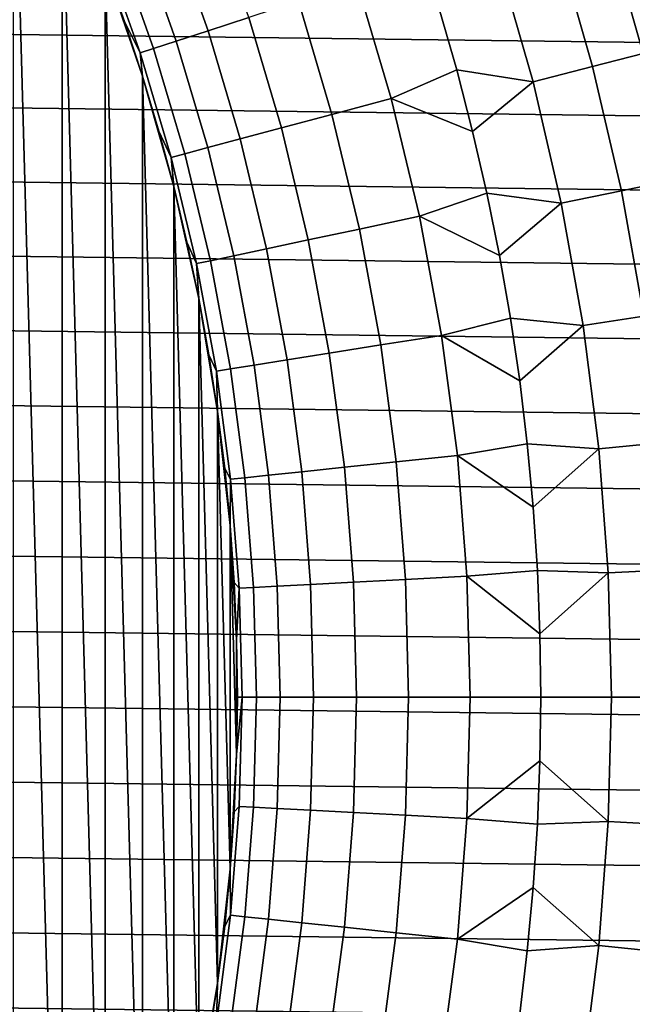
# Model space of a CAD drawing. Header units: metres. Extents: x -28 to 70, y -218 to 28.
# Tile 79 of 256: x 10.74 to 14.28, y -201.77 to -196.09. Entities that reach past the tile are written whole.
import ezdxf

# ---------------------------------------------------------------- set-up
doc = ezdxf.new("R2010")
doc.units = ezdxf.units.M
doc.layers.add('solid_10_261_432_XXX', color=7, linetype='CONTINUOUS')

msp = doc.modelspace()

# ---------------------------------------------------------------- linework, layer by layer
at = {"layer": 'solid_10_261_432_XXX'}
for points in [[(10.989297, -204.820297, 327), (10.989297, -195.179703, 327), (10.707035, -194.581573, 327)], [(10.707035, -205.418427, 327), (10.989297, -204.820297, 327), (10.707035, -194.581573, 327)], [(11.238118, -204.207687, 327), (11.238118, -195.792313, 327), (10.989297, -195.179703, 327)], [(10.989297, -204.820297, 327), (11.238118, -204.207687, 327), (10.989297, -195.179703, 327)], [(16.838461, -196.254501, 225.5), (-16.738705, -195.831268, 225.5), (-16.628321, -195.410721, 225.5), (16.738703, -195.831268, 225.5)], [(11.613377, -195.542038, 305.327637), (11.830772, -196.155945, 305.327637), (12.065636, -196.079636, 303.959106), (11.843924, -195.453537, 303.959106)], [(14.134085, -195.565399, 295.898407), (14.340552, -196.286972, 295.898407), (14.579618, -196.225082, 294.529877), (14.369709, -195.49147, 294.529877)], [(11.433764, -195.610992, 306.704865), (11.647798, -196.215408, 306.704865), (11.830772, -196.155945, 305.327637), (11.613377, -195.542038, 305.327637)], [(11.30537, -195.660278, 308.088684), (11.517, -196.257904, 308.088684), (11.647798, -196.215408, 306.704865), (11.433764, -195.610992, 306.704865)], [(13.846776, -195.655548, 297.256012), (14.049047, -196.362457, 297.256012), (14.340552, -196.286972, 295.898407), (14.134085, -195.565399, 295.898407)], [(11.228397, -195.689819, 309.476868), (11.438586, -196.283371, 309.476868), (11.517, -196.257904, 308.088684), (11.30537, -195.660278, 308.088684)], [(13.508237, -195.761765, 298.600616), (13.705563, -196.451385, 298.600616), (14.049047, -196.362457, 297.256012), (13.846776, -195.655548, 297.256012)], [(11.238135, -195.792343, 310.857483), (11.349807, -196.103607, 310.857483), (11.438586, -196.283371, 309.476868), (11.228397, -195.689819, 309.476868)], [(13.164553, -196.030487, 299.928741), (13.265558, -196.382339, 299.928741), (13.705563, -196.451385, 298.600616), (13.508237, -195.761765, 298.600616)], [(16.927511, -196.680084, 225.5), (-16.838461, -196.254517, 225.5), (-16.738705, -195.831268, 225.5), (16.838461, -196.254501, 225.5)], [(11.452862, -203.582169, 327), (11.452862, -196.417831, 327), (11.238118, -195.792313, 327)], [(11.349807, -196.103607, 310.857483), (11.238135, -195.792343, 310.857483), (11.238118, -195.792313, 327), (11.452862, -196.417831, 327)], [(11.238118, -204.207687, 327), (11.452862, -203.582169, 327), (11.238118, -195.792313, 327)], [(12.352015, -195.986588, 302.601471), (12.545134, -196.638535, 302.601471), (12.887855, -196.546707, 301.256866), (12.689462, -195.876938, 301.256866)], [(12.689462, -195.876938, 301.256866), (12.887855, -196.546707, 301.256866), (13.265558, -196.382339, 299.928741), (13.164553, -196.030487, 299.928741)], [(12.065636, -196.079636, 303.959106), (12.254275, -196.716476, 303.959106), (12.545134, -196.638535, 302.601471), (12.352015, -195.986588, 302.601471)], [(11.349807, -196.103607, 310.857483), (11.452862, -196.417831, 327), (11.45286, -196.417816, 310.857483)], [(11.349807, -196.103607, 310.857483), (11.45286, -196.417816, 310.857483), (11.438586, -196.283371, 309.476868)], [(11.830772, -196.155945, 305.327637), (12.015741, -196.780396, 305.327637), (12.254275, -196.716476, 303.959106), (12.065636, -196.079636, 303.959106)], [(11.647798, -196.215408, 306.704865), (11.829906, -196.830185, 306.704865), (12.015741, -196.780396, 305.327637), (11.830772, -196.155945, 305.327637)], [(11.517, -196.257904, 308.088684), (11.697062, -196.865784, 308.088684), (11.829906, -196.830185, 306.704865), (11.647798, -196.215408, 306.704865)], [(17.005808, -197.107773, 225.5), (-16.927511, -196.680084, 225.5), (-16.838461, -196.254517, 225.5), (16.927511, -196.680084, 225.5)], [(11.438586, -196.283371, 309.476868), (11.617423, -196.887115, 309.476868), (11.697062, -196.865784, 308.088684), (11.517, -196.257904, 308.088684)], [(11.45286, -196.417816, 310.857483), (11.547216, -196.734756, 310.857483), (11.617423, -196.887115, 309.476868), (11.438586, -196.283371, 309.476868)], [(14.049047, -196.362457, 297.256012), (14.215254, -197.07869, 297.256012), (14.510208, -197.018082, 295.898407), (14.340552, -196.286972, 295.898407)], [(12.887855, -196.546707, 301.256866), (13.357161, -196.736755, 299.928741), (13.265558, -196.382339, 299.928741)], [(13.265558, -196.382339, 299.928741), (13.357161, -196.736755, 299.928741), (13.705563, -196.451385, 298.600616)], [(13.705563, -196.451385, 298.600616), (13.867705, -197.150116, 298.600616), (14.215254, -197.07869, 297.256012), (14.049047, -196.362457, 297.256012)], [(11.547216, -196.734756, 310.857483), (11.45286, -196.417816, 310.857483), (11.452862, -196.417831, 327), (11.632806, -197.054184, 327)], [(11.632806, -202.945816, 327), (11.632806, -197.054184, 327), (11.452862, -196.417831, 327)], [(11.452862, -203.582169, 327), (11.632806, -202.945816, 327), (11.452862, -196.417831, 327)], [(13.357161, -196.736755, 299.928741), (13.439297, -197.093491, 299.928741), (13.867705, -197.150116, 298.600616), (13.705563, -196.451385, 298.600616)], [(12.545134, -196.638535, 302.601471), (12.703866, -197.299713, 302.601471), (13.050924, -197.225937, 301.256866), (12.887855, -196.546707, 301.256866)], [(12.887855, -196.546707, 301.256866), (13.050924, -197.225937, 301.256866), (13.439297, -197.093491, 299.928741), (13.357161, -196.736755, 299.928741)], [(17.073303, -197.537323, 225.5), (-17.005808, -197.107773, 225.5), (-16.927511, -196.680084, 225.5), (17.005808, -197.107773, 225.5)], [(12.254275, -196.716476, 303.959106), (12.409328, -197.36232, 303.959106), (12.703866, -197.299713, 302.601471), (12.545134, -196.638535, 302.601471)], [(11.547216, -196.734756, 310.857483), (11.632806, -197.054184, 327), (11.632803, -197.054169, 310.857483)], [(11.547216, -196.734756, 310.857483), (11.632803, -197.054169, 310.857483), (11.617423, -196.887115, 309.476868)], [(12.015741, -196.780396, 305.327637), (12.167775, -197.413666, 305.327637), (12.409328, -197.36232, 303.959106), (12.254275, -196.716476, 303.959106)], [(11.829906, -196.830185, 306.704865), (11.979589, -197.453659, 306.704865), (12.167775, -197.413666, 305.327637), (12.015741, -196.780396, 305.327637)], [(11.697062, -196.865784, 308.088684), (11.845065, -197.482254, 308.088684), (11.979589, -197.453659, 306.704865), (11.829906, -196.830185, 306.704865)], [(11.617423, -196.887115, 309.476868), (11.764418, -197.49939, 309.476868), (11.845065, -197.482254, 308.088684), (11.697062, -196.865784, 308.088684)], [(11.632803, -197.054169, 310.857483), (11.709557, -197.375824, 310.857483), (11.764418, -197.49939, 309.476868), (11.617423, -196.887115, 309.476868)], [(14.215254, -197.07869, 297.256012), (14.344971, -197.802429, 297.256012), (14.642616, -197.756836, 295.898407), (14.510208, -197.018082, 295.898407)], [(11.709557, -197.375824, 310.857483), (11.632803, -197.054169, 310.857483), (11.632806, -197.054184, 327), (11.777418, -197.699478, 327)], [(11.777418, -202.300522, 327), (11.777418, -197.699478, 327), (11.632806, -197.054184, 327)], [(11.632806, -202.945816, 327), (11.777418, -202.300522, 327), (11.632806, -197.054184, 327)], [(13.867705, -197.150116, 298.600616), (13.994251, -197.856155, 298.600616), (14.344971, -197.802429, 297.256012), (14.215254, -197.07869, 297.256012)], [(17.129948, -197.968399, 225.5), (-17.073305, -197.537323, 225.5), (-17.005808, -197.107773, 225.5), (17.073303, -197.537323, 225.5)], [(13.050924, -197.225937, 301.256866), (13.511907, -197.452286, 299.928741), (13.439297, -197.093491, 299.928741)], [(13.439297, -197.093491, 299.928741), (13.511907, -197.452286, 299.928741), (13.867705, -197.150116, 298.600616)], [(13.511907, -197.452286, 299.928741), (13.57494, -197.812881, 299.928741), (13.994251, -197.856155, 298.600616), (13.867705, -197.150116, 298.600616)], [(12.703866, -197.299713, 302.601471), (12.827778, -197.968277, 302.601471), (13.178221, -197.912781, 301.256866), (13.050924, -197.225937, 301.256866)], [(13.050924, -197.225937, 301.256866), (13.178221, -197.912781, 301.256866), (13.57494, -197.812881, 299.928741), (13.511907, -197.452286, 299.928741)], [(12.409328, -197.36232, 303.959106), (12.530367, -198.015381, 303.959106), (12.827778, -197.968277, 302.601471), (12.703866, -197.299713, 302.601471)], [(11.709557, -197.375824, 310.857483), (11.777418, -197.699478, 327), (11.777418, -197.699478, 310.857483)], [(11.709557, -197.375824, 310.857483), (11.777418, -197.699478, 310.857483), (11.764418, -197.49939, 309.476868)], [(12.167775, -197.413666, 305.327637), (12.286458, -198.054016, 305.327637), (12.530367, -198.015381, 303.959106), (12.409328, -197.36232, 303.959106)], [(11.979589, -197.453659, 306.704865), (12.096436, -198.084106, 306.704865), (12.286458, -198.054016, 305.327637), (12.167775, -197.413666, 305.327637)], [(11.764418, -197.49939, 309.476868), (11.879166, -198.11853, 309.476868), (11.9606, -198.105621, 308.088684), (11.845065, -197.482254, 308.088684)], [(11.845065, -197.482254, 308.088684), (11.9606, -198.105621, 308.088684), (12.096436, -198.084106, 306.704865), (11.979589, -197.453659, 306.704865)], [(17.175709, -198.400772, 225.5), (-17.129948, -197.968414, 225.5), (-17.073305, -197.537323, 225.5), (17.129948, -197.968399, 225.5)], [(11.777418, -197.699478, 310.857483), (11.836335, -198.024872, 310.857483), (11.879166, -198.11853, 309.476868), (11.764418, -197.49939, 309.476868)], [(11.886267, -201.648224, 327), (11.886267, -198.351776, 327), (11.777418, -197.699478, 327)], [(11.836335, -198.024872, 310.857483), (11.777418, -197.699478, 310.857483), (11.777418, -197.699478, 327), (11.886267, -198.351776, 327)], [(11.777418, -202.300522, 327), (11.886267, -201.648224, 327), (11.777418, -197.699478, 327)], [(13.178221, -197.912781, 301.256866), (13.628351, -198.175018, 299.928741), (13.57494, -197.812881, 299.928741)], [(13.57494, -197.812881, 299.928741), (13.628351, -198.175018, 299.928741), (13.994251, -197.856155, 298.600616)], [(13.994251, -197.856155, 298.600616), (14.084873, -198.567703, 298.600616), (14.437864, -198.531815, 297.256012), (14.344971, -197.802429, 297.256012)], [(13.628351, -198.175018, 299.928741), (13.672104, -198.538467, 299.928741), (14.084873, -198.567703, 298.600616), (13.994251, -197.856155, 298.600616)], [(12.827778, -197.968277, 302.601471), (12.91653, -198.642426, 302.601471), (13.269398, -198.605331, 301.256866), (13.178221, -197.912781, 301.256866)], [(13.178221, -197.912781, 301.256866), (13.269398, -198.605331, 301.256866), (13.672104, -198.538467, 299.928741), (13.628351, -198.175018, 299.928741)], [(17.210562, -198.834198, 225.5), (-17.175709, -198.400772, 225.5), (-17.129948, -197.968414, 225.5), (17.175709, -198.400772, 225.5)], [(12.530367, -198.015381, 303.959106), (12.617062, -198.673889, 303.959106), (12.91653, -198.642426, 302.601471), (12.827778, -197.968277, 302.601471)], [(11.836335, -198.024872, 310.857483), (11.886267, -198.351776, 327), (11.886265, -198.351761, 310.857483)], [(11.836335, -198.024872, 310.857483), (11.886265, -198.351761, 310.857483), (11.879166, -198.11853, 309.476868)], [(12.096436, -198.084106, 306.704865), (12.180128, -198.719818, 306.704865), (12.371465, -198.699707, 305.327637), (12.286458, -198.054016, 305.327637)], [(12.286458, -198.054016, 305.327637), (12.371465, -198.699707, 305.327637), (12.617062, -198.673889, 303.959106), (12.530367, -198.015381, 303.959106)], [(11.879166, -198.11853, 309.476868), (11.961355, -198.742813, 309.476868), (12.043352, -198.734192, 308.088684), (11.9606, -198.105621, 308.088684)], [(11.9606, -198.105621, 308.088684), (12.043352, -198.734192, 308.088684), (12.180128, -198.719818, 306.704865), (12.096436, -198.084106, 306.704865)], [(11.886265, -198.351761, 310.857483), (11.927168, -198.679901, 310.857483), (11.961355, -198.742813, 309.476868), (11.879166, -198.11853, 309.476868)], [(11.927168, -198.679901, 310.857483), (11.886265, -198.351761, 310.857483), (11.886267, -198.351776, 327), (11.959011, -199.009018, 327)], [(11.959011, -200.990982, 327), (11.959011, -199.009018, 327), (11.886267, -198.351776, 327)], [(11.886267, -201.648224, 327), (11.959011, -200.990982, 327), (11.886267, -198.351776, 327)], [(17.234476, -199.268341, 225.5), (-17.210562, -198.834213, 225.5), (-17.175709, -198.400772, 225.5), (17.210562, -198.834198, 225.5)], [(13.269398, -198.605331, 301.256866), (13.706165, -198.902939, 299.928741), (13.672104, -198.538467, 299.928741)], [(13.672104, -198.538467, 299.928741), (13.706165, -198.902939, 299.928741), (14.084873, -198.567703, 298.600616)], [(13.706165, -198.902939, 299.928741), (13.730512, -199.268188, 299.928741), (14.139339, -199.282928, 298.600616), (14.084873, -198.567703, 298.600616)], [(14.084873, -198.567703, 298.600616), (14.139339, -199.282928, 298.600616), (14.493695, -199.264969, 297.256012), (14.437864, -198.531815, 297.256012)], [(12.91653, -198.642426, 302.601471), (12.969879, -199.320282, 302.601471), (13.324203, -199.301712, 301.256866), (13.269398, -198.605331, 301.256866)], [(13.269398, -198.605331, 301.256866), (13.324203, -199.301712, 301.256866), (13.730512, -199.268188, 299.928741), (13.706165, -198.902939, 299.928741)], [(11.927168, -198.679901, 310.857483), (11.959011, -199.009018, 327), (11.959014, -199.009048, 310.857483)], [(11.927168, -198.679901, 310.857483), (11.959014, -199.009048, 310.857483), (11.961355, -198.742813, 309.476868)], [(12.371465, -198.699707, 305.327637), (12.422563, -199.348969, 305.327637), (12.669173, -199.336044, 303.959106), (12.617062, -198.673889, 303.959106)], [(12.617062, -198.673889, 303.959106), (12.669173, -199.336044, 303.959106), (12.969879, -199.320282, 302.601471), (12.91653, -198.642426, 302.601471)], [(11.961355, -198.742813, 309.476868), (12.010758, -199.370544, 309.476868), (12.093095, -199.366226, 308.088684), (12.043352, -198.734192, 308.088684)], [(12.043352, -198.734192, 308.088684), (12.093095, -199.366226, 308.088684), (12.230435, -199.359024, 306.704865), (12.180128, -198.719818, 306.704865)], [(12.180128, -198.719818, 306.704865), (12.230435, -199.359024, 306.704865), (12.422563, -199.348969, 305.327637), (12.371465, -198.699707, 305.327637)], [(11.959014, -199.009048, 310.857483), (11.981778, -199.338943, 310.857483), (12.010758, -199.370544, 309.476868), (11.961355, -198.742813, 309.476868)], [(17.247442, -199.702942, 225.5), (-17.234476, -199.268341, 225.5), (-17.210562, -198.834213, 225.5), (17.234476, -199.268341, 225.5)], [(11.995443, -200.330643, 327), (11.995443, -199.669357, 327), (11.959011, -199.009018, 327)], [(11.981778, -199.338943, 310.857483), (11.959014, -199.009048, 310.857483), (11.959011, -199.009018, 327), (11.995443, -199.669357, 327)], [(11.959011, -200.990982, 327), (11.995443, -200.330643, 327), (11.959011, -199.009018, 327)], [(17.249451, -200.137772, 225.5), (-17.247442, -199.702942, 225.5), (-17.234476, -199.268341, 225.5), (17.247442, -199.702942, 225.5)], [(12.969879, -199.320282, 302.601471), (12.987678, -200, 302.601471), (13.342489, -200, 301.256866), (13.324203, -199.301712, 301.256866)], [(13.324203, -199.301712, 301.256866), (13.745127, -199.633972, 299.928741), (13.730512, -199.268188, 299.928741)], [(13.324203, -199.301712, 301.256866), (13.342489, -200, 301.256866), (13.75, -200, 299.928741), (13.745127, -199.633972, 299.928741)], [(13.730512, -199.268188, 299.928741), (13.745127, -199.633972, 299.928741), (14.139339, -199.282928, 298.600616)], [(13.745127, -199.633972, 299.928741), (13.75, -200, 299.928741), (14.157511, -200, 298.600616), (14.139339, -199.282928, 298.600616)], [(14.139339, -199.282928, 298.600616), (14.157511, -200, 298.600616), (14.512322, -200, 297.256012), (14.493695, -199.264969, 297.256012)], [(11.981778, -199.338943, 310.857483), (11.995443, -199.669357, 327), (11.995443, -199.669342, 310.857483)], [(11.981778, -199.338943, 310.857483), (11.995443, -199.669342, 310.857483), (12.010758, -199.370544, 309.476868)], [(12.093095, -199.366226, 308.088684), (12.109691, -200, 308.088684), (12.247219, -200, 306.704865), (12.230435, -199.359024, 306.704865)], [(12.230435, -199.359024, 306.704865), (12.247219, -200, 306.704865), (12.43961, -200, 305.327637), (12.422563, -199.348969, 305.327637)], [(12.422563, -199.348969, 305.327637), (12.43961, -200, 305.327637), (12.68656, -200, 303.959106), (12.669173, -199.336044, 303.959106)], [(12.669173, -199.336044, 303.959106), (12.68656, -200, 303.959106), (12.987678, -200, 302.601471), (12.969879, -199.320282, 302.601471)], [(11.995443, -199.669342, 310.857483), (12, -200, 310.857483), (12.027242, -200, 309.476868), (12.010758, -199.370544, 309.476868)], [(12.010758, -199.370544, 309.476868), (12.027242, -200, 309.476868), (12.109691, -200, 308.088684), (12.093095, -199.366226, 308.088684)], [(17.240498, -200.572479, 225.5), (-17.249451, -200.137756, 225.5), (-17.247442, -199.702942, 225.5), (17.249451, -200.137772, 225.5)], [(12, -200, 310.857483), (11.995443, -199.669342, 310.857483), (11.995443, -199.669357, 327), (11.995443, -200.330643, 327)], [(11.981778, -200.661057, 310.857483), (12.010758, -200.629456, 309.476868), (12.027242, -200, 309.476868), (11.995443, -200.330658, 310.857483)], [(12, -200, 310.857483), (11.995443, -200.330643, 327), (11.995443, -200.330658, 310.857483)], [(12, -200, 310.857483), (11.995443, -200.330658, 310.857483), (12.027242, -200, 309.476868)], [(12.027242, -200, 309.476868), (12.010758, -200.629456, 309.476868), (12.093095, -200.633774, 308.088684), (12.109691, -200, 308.088684)], [(12.109691, -200, 308.088684), (12.093095, -200.633774, 308.088684), (12.230435, -200.640976, 306.704865), (12.247219, -200, 306.704865)], [(12.247219, -200, 306.704865), (12.230435, -200.640976, 306.704865), (12.422563, -200.651031, 305.327637), (12.43961, -200, 305.327637)], [(12.43961, -200, 305.327637), (12.422563, -200.651031, 305.327637), (12.669173, -200.663956, 303.959106), (12.68656, -200, 303.959106)], [(12.68656, -200, 303.959106), (12.669173, -200.663956, 303.959106), (12.969879, -200.679718, 302.601471), (12.987678, -200, 302.601471)], [(12.987678, -200, 302.601471), (12.969879, -200.679718, 302.601471), (13.324203, -200.698288, 301.256866), (13.342489, -200, 301.256866)], [(13.342489, -200, 301.256866), (13.324203, -200.698288, 301.256866), (13.745127, -200.366028, 299.928741), (13.75, -200, 299.928741)], [(13.75, -200, 299.928741), (13.745127, -200.366028, 299.928741), (14.139339, -200.717072, 298.600616), (14.157511, -200, 298.600616)], [(14.157511, -200, 298.600616), (14.139339, -200.717072, 298.600616), (14.493695, -200.735031, 297.256012), (14.512322, -200, 297.256012)], [(17.220594, -201.00679, 225.5), (-17.240498, -200.572479, 225.5), (-17.249451, -200.137756, 225.5), (17.240498, -200.572479, 225.5)], [(11.981778, -200.661057, 310.857483), (11.995443, -200.330658, 310.857483), (11.995443, -200.330643, 327), (11.959011, -200.990982, 327)], [(13.324203, -200.698288, 301.256866), (13.730512, -200.731812, 299.928741), (13.745127, -200.366028, 299.928741)], [(13.745127, -200.366028, 299.928741), (13.730512, -200.731812, 299.928741), (14.139339, -200.717072, 298.600616)], [(17.189747, -201.440521, 225.5), (-17.220594, -201.00679, 225.5), (-17.240498, -200.572479, 225.5), (17.220594, -201.00679, 225.5)], [(11.981778, -200.661057, 310.857483), (11.959011, -200.990982, 327), (11.959014, -200.990952, 310.857483)], [(11.981778, -200.661057, 310.857483), (11.959014, -200.990952, 310.857483), (11.961355, -201.257187, 309.476868), (12.010758, -200.629456, 309.476868)], [(12.010758, -200.629456, 309.476868), (11.961355, -201.257187, 309.476868), (12.043352, -201.265808, 308.088684), (12.093095, -200.633774, 308.088684)], [(12.093095, -200.633774, 308.088684), (12.043352, -201.265808, 308.088684), (12.180128, -201.280182, 306.704865), (12.230435, -200.640976, 306.704865)], [(12.230435, -200.640976, 306.704865), (12.180128, -201.280182, 306.704865), (12.371465, -201.300293, 305.327637), (12.422563, -200.651031, 305.327637)], [(12.422563, -200.651031, 305.327637), (12.371465, -201.300293, 305.327637), (12.617062, -201.326111, 303.959106), (12.669173, -200.663956, 303.959106)], [(12.669173, -200.663956, 303.959106), (12.617062, -201.326111, 303.959106), (12.91653, -201.357574, 302.601471), (12.969879, -200.679718, 302.601471)], [(12.969879, -200.679718, 302.601471), (12.91653, -201.357574, 302.601471), (13.269398, -201.394669, 301.256866), (13.324203, -200.698288, 301.256866)], [(13.324203, -200.698288, 301.256866), (13.269398, -201.394669, 301.256866), (13.706165, -201.097061, 299.928741), (13.730512, -200.731812, 299.928741)], [(13.730512, -200.731812, 299.928741), (13.706165, -201.097061, 299.928741), (14.084873, -201.432297, 298.600616), (14.139339, -200.717072, 298.600616)], [(14.139339, -200.717072, 298.600616), (14.084873, -201.432297, 298.600616), (14.437864, -201.468185, 297.256012), (14.493695, -200.735031, 297.256012)], [(17.14798, -201.873306, 225.5), (-17.189747, -201.440521, 225.5), (-17.220594, -201.00679, 225.5), (17.189747, -201.440521, 225.5)], [(11.959014, -200.990952, 310.857483), (11.959011, -200.990982, 327), (11.886267, -201.648224, 327), (11.927168, -201.320099, 310.857483)], [(11.959014, -200.990952, 310.857483), (11.927168, -201.320099, 310.857483), (11.961355, -201.257187, 309.476868)], [(13.269398, -201.394669, 301.256866), (13.672104, -201.461533, 299.928741), (13.706165, -201.097061, 299.928741)], [(13.706165, -201.097061, 299.928741), (13.672104, -201.461533, 299.928741), (14.084873, -201.432297, 298.600616)], [(11.961355, -201.257187, 309.476868), (11.879166, -201.88147, 309.476868), (11.9606, -201.894379, 308.088684), (12.043352, -201.265808, 308.088684)], [(11.927168, -201.320099, 310.857483), (11.886265, -201.648239, 310.857483), (11.879166, -201.88147, 309.476868), (11.961355, -201.257187, 309.476868)], [(12.043352, -201.265808, 308.088684), (11.9606, -201.894379, 308.088684), (12.096436, -201.915894, 306.704865), (12.180128, -201.280182, 306.704865)], [(12.180128, -201.280182, 306.704865), (12.096436, -201.915894, 306.704865), (12.286458, -201.945984, 305.327637), (12.371465, -201.300293, 305.327637)], [(11.927168, -201.320099, 310.857483), (11.886267, -201.648224, 327), (11.886265, -201.648239, 310.857483)], [(12.371465, -201.300293, 305.327637), (12.286458, -201.945984, 305.327637), (12.530367, -201.984619, 303.959106), (12.617062, -201.326111, 303.959106)], [(12.617062, -201.326111, 303.959106), (12.530367, -201.984619, 303.959106), (12.827778, -202.031723, 302.601471), (12.91653, -201.357574, 302.601471)], [(12.91653, -201.357574, 302.601471), (12.827778, -202.031723, 302.601471), (13.178221, -202.087219, 301.256866), (13.269398, -201.394669, 301.256866)], [(13.269398, -201.394669, 301.256866), (13.178221, -202.087219, 301.256866), (13.628351, -201.824982, 299.928741), (13.672104, -201.461533, 299.928741)], [(17.09532, -202.304886, 225.5), (-17.147978, -201.873306, 225.5), (-17.189747, -201.440521, 225.5), (17.14798, -201.873306, 225.5)], [(13.672104, -201.461533, 299.928741), (13.628351, -201.824982, 299.928741), (13.994251, -202.143845, 298.600616), (14.084873, -201.432297, 298.600616)], [(14.084873, -201.432297, 298.600616), (13.994251, -202.143845, 298.600616), (14.344971, -202.197571, 297.256012), (14.437864, -201.468185, 297.256012)], [(11.836335, -201.975128, 310.857483), (11.886265, -201.648239, 310.857483), (11.886267, -201.648224, 327), (11.777418, -202.300522, 327)], [(11.886265, -201.648239, 310.857483), (11.836335, -201.975128, 310.857483), (11.879166, -201.88147, 309.476868)]]:
    msp.add_3dface(points, dxfattribs=at)

doc.saveas('drawing.dxf')
